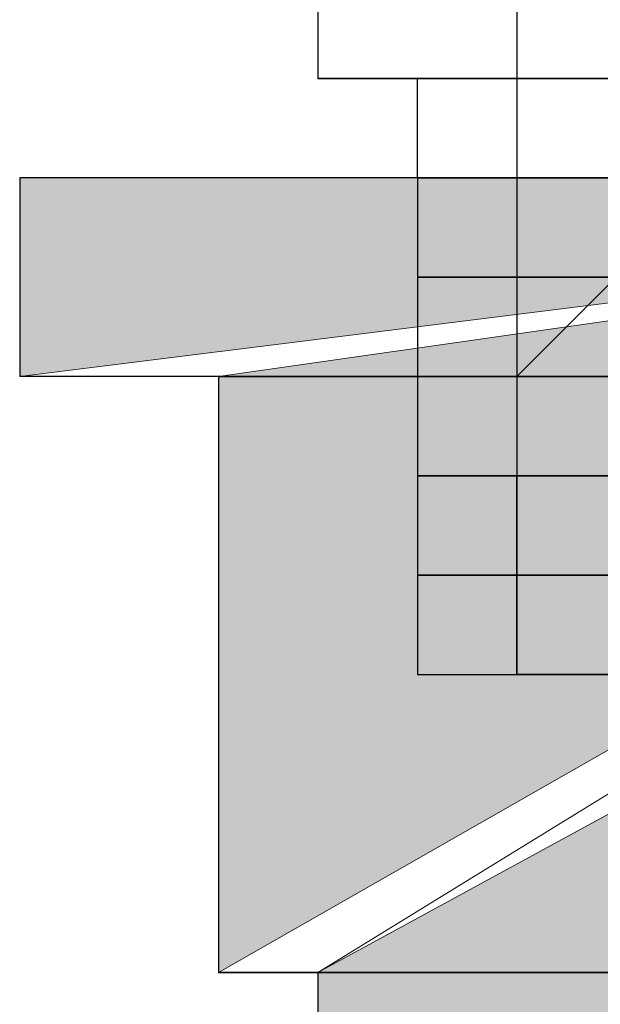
# Model space of a CAD drawing. Header units: millimetres. Extents: x 0 to 420, y 0 to 297.
# Tile 13 of 100: x 63.712 to 63.959, y 193.534 to 193.954. Entities that reach past the tile are written whole.
import ezdxf

# ---------------------------------------------------------------- set-up
doc = ezdxf.new("R2010")
doc.units = ezdxf.units.MM
doc.layers.add('FILL_FFFFFF', color=7, linetype='Continuous', true_color=0xffffff)
doc.layers.add('LINE_FFFFFF', color=7, linetype='Continuous', true_color=0xffffff)
doc.layers.add('LINE_000000', color=7, linetype='Continuous')

msp = doc.modelspace()

# ---------------------------------------------------------------- hatches: boundary and pattern name
at = {"layer": 'FILL_FFFFFF'}
h = msp.add_hatch(color=7, dxfattribs=at)
h.dxf.hatch_style = 1
h.paths.add_polyline_path([(63.71168, 193.88666), (63.71168, 193.80199), (64.38901, 193.88666), (63.71168, 193.88666)])
h = msp.add_hatch(color=7, dxfattribs=at)
h.dxf.hatch_style = 1
h.paths.add_polyline_path([(64.38901, 193.88666), (63.79634, 193.80199), (63.79634, 193.54801), (64.38901, 193.88666)])
h = msp.add_hatch(color=7, dxfattribs=at)
h.dxf.hatch_style = 1
h.paths.add_polyline_path([(63.83867, 193.04), (64.30434, 193.80199), (63.83867, 193.54801), (63.83867, 193.04)])

# ---------------------------------------------------------------- linework, layer by layer
at = {"layer": 'LINE_000000', "lineweight": 25}
for p, q in [((63.83867, 194.09834), (63.83867, 193.92899)), ((63.92334, 194.09834), (63.92334, 193.675)), ((63.88101, 193.92899), (63.83867, 193.92899)), ((63.83867, 193.92899), (63.83867, 193.92899)), ((63.88101, 193.92899), (63.83867, 193.92899)), ((63.83867, 193.92899), (63.83867, 193.92899)), ((63.83867, 193.92899), (63.88101, 193.92899)), ((63.88101, 193.92899), (64.21968, 193.92899)), ((63.88101, 193.92899), (63.88101, 193.92899)), ((63.88101, 193.88666), (63.88101, 193.92899)), ((64.21968, 193.92899), (63.88101, 193.92899)), ((63.88101, 193.92899), (63.88101, 193.92899)), ((63.92334, 193.92899), (63.88101, 193.92899)), ((63.88101, 193.92899), (63.88101, 193.92899)), ((63.88101, 193.92899), (63.92334, 193.92899)), ((63.88101, 193.92899), (63.88101, 193.92899)), ((63.88101, 193.92899), (63.88101, 193.92899)), ((64.05033, 193.92899), (63.88101, 193.92899)), ((63.88101, 193.92899), (63.88101, 193.92899)), ((63.88101, 193.92899), (63.92334, 193.92899)), ((63.96567, 193.92899), (63.92334, 193.92899)), ((63.92334, 193.92899), (63.92334, 193.92899)), ((63.92334, 193.92899), (63.92334, 193.92899)), ((63.92334, 193.92899), (63.92334, 193.92899)), ((63.92334, 193.92899), (63.96567, 193.92899)), ((63.92334, 193.88666), (63.88101, 193.88666)), ((63.88101, 193.88666), (63.88101, 193.88666)), ((63.88101, 193.88666), (63.92334, 193.88666)), ((63.88101, 193.88666), (63.88101, 193.88666)), ((63.88101, 193.88666), (63.88101, 193.88666)), ((63.88101, 193.88666), (63.88101, 193.88666)), ((63.88101, 193.88666), (63.88101, 193.84433)), ((63.88101, 193.88666), (63.88101, 193.88666)), ((63.92334, 193.88666), (63.88101, 193.88666)), ((63.88101, 193.88666), (63.88101, 193.88666)), ((63.88101, 193.88666), (63.92334, 193.88666)), ((63.92334, 193.88666), (63.88101, 193.88666)), ((63.88101, 193.88666), (63.88101, 193.88666)), ((63.88101, 193.88666), (63.92334, 193.88666)), ((63.92334, 193.88666), (63.88101, 193.88666)), ((63.88101, 193.88666), (63.88101, 193.88666)), ((63.88101, 193.88666), (63.92334, 193.88666)), ((63.92334, 193.88666), (63.88101, 193.88666)), ((63.88101, 193.88666), (63.88101, 193.88666)), ((63.88101, 193.88666), (63.92334, 193.88666)), ((63.88101, 193.88666), (63.88101, 193.80199)), ((63.96567, 193.88666), (63.92334, 193.88666)), ((63.92334, 193.88666), (63.92334, 193.88666)), ((63.92334, 193.88666), (63.92334, 193.88666)), ((63.92334, 193.88666), (63.96567, 193.88666)), ((63.96567, 193.88666), (63.92334, 193.88666)), ((63.92334, 193.88666), (63.92334, 193.88666)), ((63.92334, 193.88666), (63.92334, 193.88666)), ((63.92334, 193.88666), (63.96567, 193.88666)), ((63.96567, 193.88666), (63.92334, 193.88666)), ((63.92334, 193.88666), (63.92334, 193.88666)), ((63.96567, 193.88666), (63.92334, 193.88666)), ((63.92334, 193.88666), (63.92334, 193.88666)), ((63.92334, 193.88666), (63.92334, 193.88666)), ((63.92334, 193.88666), (63.96567, 193.88666)), ((63.92334, 193.88666), (63.92334, 193.88666)), ((63.92334, 193.88666), (63.92334, 193.88666)), ((63.92334, 193.88666), (63.96567, 193.88666)), ((63.96567, 193.88666), (63.92334, 193.88666)), ((63.92334, 193.88666), (63.92334, 193.88666)), ((63.92334, 193.88666), (63.92334, 193.88666)), ((63.92334, 193.88666), (63.96567, 193.88666)), ((63.92334, 193.84433), (63.88101, 193.84433)), ((63.88101, 193.84433), (63.88101, 193.84433)), ((63.88101, 193.84433), (63.92334, 193.84433)), ((63.88101, 193.84433), (63.88101, 193.84433)), ((63.88101, 193.84433), (63.88101, 193.84433)), ((63.88101, 193.84433), (63.88101, 193.84433)), ((63.88101, 193.84433), (63.88101, 193.84433)), ((63.88101, 193.84433), (63.88101, 193.84433)), ((63.88101, 193.84433), (63.88101, 193.80199)), ((63.92334, 193.84433), (63.88101, 193.84433)), ((63.88101, 193.84433), (63.88101, 193.84433)), ((63.88101, 193.84433), (63.92334, 193.84433)), ((63.92334, 193.84433), (63.88101, 193.84433)), ((63.88101, 193.84433), (63.88101, 193.84433)), ((63.88101, 193.84433), (63.92334, 193.84433)), ((63.92334, 193.84433), (63.88101, 193.84433)), ((63.88101, 193.84433), (63.88101, 193.84433)), ((63.88101, 193.84433), (63.92334, 193.84433)), ((63.96567, 193.84433), (63.92334, 193.84433)), ((63.92334, 193.84433), (63.92334, 193.84433)), ((63.92334, 193.84433), (63.92334, 193.84433)), ((63.92334, 193.84433), (63.96567, 193.84433)), ((63.92334, 193.80199), (63.96567, 193.84433)), ((63.96567, 193.84433), (63.92334, 193.84433)), ((63.92334, 193.84433), (63.92334, 193.84433)), ((63.92334, 193.84433), (63.92334, 193.84433)), ((63.92334, 193.84433), (63.96567, 193.84433)), ((63.96567, 193.84433), (63.92334, 193.84433)), ((63.92334, 193.84433), (63.92334, 193.84433)), ((63.92334, 193.84433), (63.92334, 193.84433)), ((63.92334, 193.84433), (63.96567, 193.84433)), ((63.96567, 193.84433), (63.92334, 193.84433)), ((63.92334, 193.84433), (63.92334, 193.84433)), ((63.92334, 193.84433), (63.92334, 193.84433)), ((63.92334, 193.84433), (63.96567, 193.84433)), ((63.96567, 193.84433), (63.92334, 193.84433)), ((63.92334, 193.84433), (63.92334, 193.84433)), ((63.92334, 193.84433), (63.92334, 193.84433)), ((63.92334, 193.84433), (63.96567, 193.84433)), ((63.79634, 193.80199), (63.79634, 193.80199)), ((63.79634, 193.80199), (64.30434, 193.80199)), ((63.88101, 193.80199), (63.88101, 193.80199)), ((63.88101, 193.80199), (63.92334, 193.80199)), ((63.92334, 193.80199), (63.88101, 193.80199)), ((63.88101, 193.80199), (63.88101, 193.80199)), ((63.88101, 193.80199), (63.92334, 193.80199)), ((63.92334, 193.80199), (63.88101, 193.80199)), ((63.88101, 193.80199), (63.88101, 193.80199)), ((63.88101, 193.80199), (63.88101, 193.80199)), ((63.88101, 193.80199), (63.88101, 193.80199)), ((63.88101, 193.80199), (63.88101, 193.80199)), ((63.88101, 193.80199), (63.88101, 193.80199)), ((63.88101, 193.80199), (63.88101, 193.75966)), ((63.88101, 193.80199), (63.88101, 193.80199)), ((63.88101, 193.80199), (63.88101, 193.80199)), ((63.92334, 193.80199), (63.88101, 193.80199)), ((63.88101, 193.80199), (63.88101, 193.80199)), ((63.88101, 193.80199), (63.92334, 193.80199)), ((63.92334, 193.80199), (63.88101, 193.80199)), ((63.88101, 193.80199), (63.88101, 193.80199)), ((63.88101, 193.80199), (63.92334, 193.80199)), ((63.92334, 193.80199), (63.88101, 193.80199)), ((63.88101, 193.80199), (63.88101, 193.80199)), ((63.88101, 193.80199), (63.92334, 193.80199)), ((63.92334, 193.80199), (63.92334, 193.80199)), ((63.92334, 193.80199), (63.96567, 193.80199)), ((63.96567, 193.80199), (63.92334, 193.80199)), ((63.92334, 193.80199), (63.92334, 193.80199)), ((63.92334, 193.80199), (63.92334, 193.80199)), ((63.92334, 193.80199), (63.96567, 193.80199)), ((63.96567, 193.80199), (63.92334, 193.80199)), ((63.92334, 193.80199), (63.92334, 193.80199)), ((63.96567, 193.80199), (63.92334, 193.80199)), ((63.92334, 193.80199), (63.92334, 193.80199)), ((63.92334, 193.80199), (63.96567, 193.80199)), ((63.96567, 193.80199), (63.92334, 193.80199)), ((63.92334, 193.80199), (63.92334, 193.80199)), ((63.96567, 193.80199), (63.92334, 193.80199)), ((63.92334, 193.80199), (63.92334, 193.80199)), ((63.92334, 193.80199), (63.92334, 193.80199)), ((63.92334, 193.80199), (63.96567, 193.80199)), ((63.96567, 193.80199), (63.92334, 193.80199)), ((63.92334, 193.80199), (63.92334, 193.80199)), ((63.92334, 193.80199), (63.92334, 193.80199)), ((63.92334, 193.80199), (63.96567, 193.80199)), ((63.96567, 193.80199), (63.92334, 193.80199)), ((63.92334, 193.80199), (63.92334, 193.80199)), ((63.92334, 193.80199), (63.92334, 193.80199)), ((63.88101, 193.75966), (63.88101, 193.75966)), ((63.88101, 193.75966), (63.92334, 193.75966)), ((63.92334, 193.75966), (63.88101, 193.75966)), ((63.88101, 193.75966), (63.88101, 193.75966)), ((63.88101, 193.75966), (63.88101, 193.75966)), ((63.88101, 193.75966), (63.88101, 193.75966)), ((63.88101, 193.75966), (63.88101, 193.75966)), ((63.88101, 193.75966), (63.88101, 193.75966)), ((63.88101, 193.75966), (63.88101, 193.75966)), ((63.88101, 193.75966), (63.88101, 193.71733)), ((63.92334, 193.75966), (63.88101, 193.75966)), ((63.88101, 193.75966), (63.88101, 193.75966)), ((63.88101, 193.75966), (63.92334, 193.75966)), ((63.92334, 193.75966), (63.88101, 193.75966)), ((63.88101, 193.75966), (63.88101, 193.75966)), ((63.88101, 193.75966), (63.92334, 193.75966)), ((63.92334, 193.75966), (63.88101, 193.75966)), ((63.88101, 193.75966), (63.88101, 193.75966)), ((63.88101, 193.75966), (63.92334, 193.75966)), ((63.92334, 193.75966), (63.92334, 193.75966)), ((63.92334, 193.75966), (63.96567, 193.75966)), ((63.96567, 193.75966), (63.92334, 193.75966)), ((63.92334, 193.75966), (63.92334, 193.75966)), ((63.96567, 193.75966), (63.92334, 193.75966)), ((63.92334, 193.75966), (63.92334, 193.75966)), ((63.92334, 193.75966), (63.96567, 193.75966)), ((63.96567, 193.75966), (63.92334, 193.75966)), ((63.92334, 193.75966), (63.92334, 193.75966)), ((63.92334, 193.75966), (63.92334, 193.75966)), ((63.92334, 193.75966), (63.96567, 193.75966)), ((63.96567, 193.75966), (63.92334, 193.75966)), ((63.92334, 193.75966), (63.92334, 193.75966)), ((63.92334, 193.75966), (63.92334, 193.75966)), ((63.92334, 193.75966), (63.92334, 193.75966)), ((63.92334, 193.75966), (63.96567, 193.75966)), ((63.92334, 193.75966), (63.92334, 193.75966)), ((63.92334, 193.75966), (63.92334, 193.75966)), ((63.92334, 193.75966), (63.96567, 193.75966)), ((63.88101, 193.71733), (63.88101, 193.71733)), ((63.88101, 193.71733), (63.92334, 193.71733)), ((63.92334, 193.71733), (63.88101, 193.71733)), ((63.88101, 193.71733), (63.88101, 193.71733)), ((63.88101, 193.71733), (63.92334, 193.71733)), ((63.88101, 193.71733), (63.88101, 193.71733)), ((63.88101, 193.71733), (63.88101, 193.71733)), ((63.88101, 193.71733), (63.88101, 193.71733)), ((63.88101, 193.71733), (63.88101, 193.71733)), ((63.88101, 193.71733), (63.88101, 193.675)), ((63.88101, 193.71733), (63.88101, 193.71733)), ((63.88101, 193.71733), (63.88101, 193.71733)), ((63.92334, 193.71733), (63.88101, 193.71733)), ((63.88101, 193.71733), (63.88101, 193.71733)), ((63.88101, 193.71733), (63.92334, 193.71733)), ((63.92334, 193.71733), (63.88101, 193.71733)), ((63.88101, 193.71733), (63.88101, 193.71733)), ((63.88101, 193.71733), (63.92334, 193.71733)), ((63.92334, 193.71733), (63.88101, 193.71733)), ((63.88101, 193.71733), (63.88101, 193.71733)), ((63.88101, 193.71733), (63.88101, 193.675)), ((63.92334, 193.71733), (63.92334, 193.71733)), ((63.92334, 193.71733), (63.96567, 193.71733)), ((63.92334, 193.71733), (63.92334, 193.71733)), ((63.92334, 193.71733), (63.96567, 193.71733)), ((63.96567, 193.71733), (63.92334, 193.71733)), ((63.92334, 193.71733), (63.92334, 193.71733)), ((63.92334, 193.71733), (63.92334, 193.71733)), ((63.96567, 193.71733), (63.92334, 193.71733)), ((63.92334, 193.71733), (63.92334, 193.71733)), ((63.92334, 193.71733), (63.96567, 193.71733)), ((63.96567, 193.71733), (63.92334, 193.71733)), ((63.92334, 193.71733), (63.92334, 193.71733)), ((63.92334, 193.71733), (63.96567, 193.71733)), ((63.92334, 193.71733), (63.92334, 193.71733)), ((63.92334, 193.71733), (63.96567, 193.71733)), ((63.96567, 193.71733), (63.92334, 193.71733)), ((63.92334, 193.71733), (63.92334, 193.71733)), ((63.96567, 193.71733), (63.92334, 193.71733)), ((63.92334, 193.71733), (63.92334, 193.71733)), ((63.92334, 193.71733), (63.92334, 193.71733)), ((63.92334, 193.71733), (63.92334, 193.71733)), ((63.92334, 193.71733), (63.96567, 193.71733)), ((63.96567, 193.71733), (63.92334, 193.71733)), ((63.92334, 193.71733), (63.92334, 193.71733)), ((63.88101, 193.675), (63.88101, 193.675)), ((63.88101, 193.675), (64.21968, 193.675)), ((63.88101, 193.675), (63.88101, 193.675)), ((63.88101, 193.675), (63.92334, 193.675)), ((63.96567, 193.675), (63.92334, 193.675)), ((63.92334, 193.675), (63.92334, 193.675)), ((63.92334, 193.675), (63.92334, 193.675)), ((63.92334, 193.675), (63.96567, 193.675)), ((63.92334, 193.675), (63.92334, 193.675)), ((63.92334, 193.675), (63.96567, 193.675))]:
    msp.add_line(p, q, dxfattribs=at)
for points in [[(63.92334, 193.92899), (63.96567, 193.92899), (63.96567, 194.09834)], [(63.92334, 193.88666), (63.88101, 193.88666), (63.88101, 193.92899)], [(63.96567, 193.92899), (63.92334, 193.92899), (63.92334, 193.88666)], [(64.38901, 193.88666), (63.71168, 193.88666), (63.71168, 193.80199)], [(64.38901, 193.88666), (64.38901, 193.80199), (63.71168, 193.80199)], [(63.79634, 193.80199), (63.79634, 193.54801), (63.83867, 193.54801), (63.83867, 193.04), (64.30434, 193.04), (64.30434, 193.54801), (64.30434, 193.80199), (64.34668, 193.80199)], [(63.92334, 193.80199), (63.96567, 193.80199), (63.96567, 193.75966)], [(63.96567, 193.71733), (63.92334, 193.71733), (63.92334, 193.75966)], [(63.92334, 193.675), (63.92334, 193.71733), (63.88101, 193.71733)], [(63.83867, 193.54801), (64.30434, 193.54801), (63.79634, 193.54801)]]:
    msp.add_lwpolyline(points, dxfattribs=at)
msp.add_lwpolyline([(63.92334, 193.84433), (63.88101, 193.84433), (63.92334, 193.84433)], close=True, dxfattribs=at)
at = {"layer": 'LINE_FFFFFF', "lineweight": 0}
for points in [[(63.79634, 193.80199), (64.38901, 193.88666), (63.71168, 193.80199)], [(63.83867, 193.54801), (64.38901, 193.88666), (63.79634, 193.54801)]]:
    msp.add_lwpolyline(points, dxfattribs=at)
for points in [[(63.71168, 193.88666), (63.71168, 193.80199), (64.38901, 193.88666), (63.71168, 193.88666)], [(64.38901, 193.88666), (63.79634, 193.80199), (63.79634, 193.54801), (64.38901, 193.88666)], [(63.83867, 193.04), (64.30434, 193.80199), (63.83867, 193.54801), (63.83867, 193.04)]]:
    msp.add_lwpolyline(points, close=True, dxfattribs=at)

doc.saveas('drawing.dxf')
